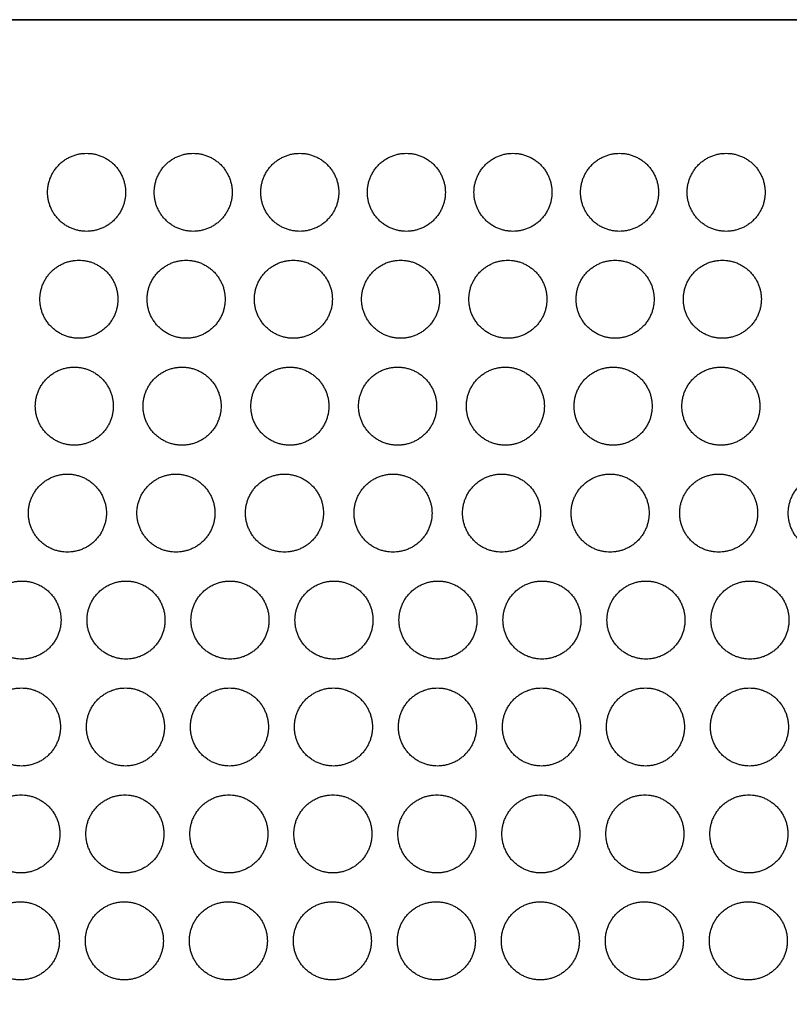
# Model space of a CAD drawing. Header units: millimetres. Extents: x -125 to 375, y 0 to 433.
# Tile 34 of 50: x 82 to 141, y 357 to 433. Entities that reach past the tile are written whole.
import ezdxf

# ---------------------------------------------------------------- set-up
doc = ezdxf.new("R2010")
doc.units = ezdxf.units.MM
doc.layers.add('Layer 01', color=18, linetype='Continuous', true_color=0x000000)

msp = doc.modelspace()

# ---------------------------------------------------------------- linework, layer by layer
at = {"layer": 'Layer 01'}
for points in [[(0, 433.013, 76), (125, 433.013, 76), (250, 433.013, 76)], [(0, 433.013, 76), (60.501, 367.083, 83.178), (121.001, 301.152, 90.355)], [(250, 433.013), (125, 433.013), (0, 433.013)], [(250, 433.013, 76), (185.501, 367.083, 83.178), (121.001, 301.152, 90.355)], [(250, 433.013, 76), (187.5, 324.76, 76), (125, 216.506, 76)]]:
    msp.add_open_spline(points, degree=2, dxfattribs=at)
at = {"layer": 'Layer 01', "extrusion": (-1.45715e-11, 0.108228, 0.994126)}
msp.add_rational_spline([(87.412, 416.742, 77.771), (84.412, 416.742, 77.771), (84.412, 419.742, 77.445), (84.412, 422.742, 77.118), (87.412, 422.742, 77.118)], [1, 0.707106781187, 1, 0.707106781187, 1], degree=2, knots=[6.017726, 6.017726, 6.017726, 12.035452, 12.035452, 18.053177, 18.053177, 18.053177], dxfattribs=at)
at = {"layer": 'Layer 01', "extrusion": (-1.46085e-11, 0.108228, 0.994126)}
for points in [[(87.412, 422.742, 77.118), (90.412, 422.742, 77.118), (90.412, 419.742, 77.445)], [(128.07, 414.522, 78.013), (131.07, 414.522, 78.013), (131.07, 411.522, 78.34)], [(102.636, 398.081, 79.803), (105.636, 398.081, 79.803), (105.636, 395.081, 80.13)], [(122.402, 381.64, 81.593), (125.402, 381.64, 81.593), (125.402, 378.64, 81.919)], [(82.318, 365.199, 83.383), (85.318, 365.199, 83.383), (85.318, 362.199, 83.709)], [(106.318, 365.199, 83.383), (109.318, 365.199, 83.383), (109.318, 362.199, 83.709)]]:
    msp.add_rational_spline(points, [1, 0.707106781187, 0.999999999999], degree=2, dxfattribs=at)
at = {"layer": 'Layer 01', "extrusion": (-1.45756e-11, 0.108228, 0.994126)}
msp.add_rational_spline([(95.612, 416.742, 77.771), (92.612, 416.742, 77.771), (92.612, 419.742, 77.445), (92.612, 422.742, 77.118), (95.612, 422.742, 77.118)], [1, 0.707106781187, 1, 0.707106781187, 1], degree=2, knots=[6.017726, 6.017726, 6.017726, 12.035452, 12.035452, 18.053177, 18.053177, 18.053177], dxfattribs=at)
at = {"layer": 'Layer 01', "extrusion": (-1.46065e-11, 0.108228, 0.994126)}
for points in [[(95.612, 422.742, 77.118), (98.612, 422.742, 77.118), (98.612, 419.742, 77.445)], [(136.612, 422.742, 77.118), (139.612, 422.742, 77.118), (139.612, 419.742, 77.445)], [(136.32, 414.522, 78.013), (139.32, 414.522, 78.013), (139.32, 411.522, 78.34)], [(85.936, 398.081, 79.803), (88.936, 398.081, 79.803), (88.936, 395.081, 80.13)], [(110.986, 398.081, 79.803), (113.986, 398.081, 79.803), (113.986, 395.081, 80.13)], [(98.36, 373.42, 82.488), (101.36, 373.42, 82.488), (101.36, 370.42, 82.814)], [(106.36, 373.42, 82.488), (109.36, 373.42, 82.488), (109.36, 370.42, 82.814)]]:
    msp.add_rational_spline(points, [1, 0.707106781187, 0.999999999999], degree=2, dxfattribs=at)
at = {"layer": 'Layer 01', "extrusion": (-1.46044e-11, 0.108228, 0.994126)}
for points in [[(103.812, 416.742, 77.771), (100.812, 416.742, 77.771), (100.812, 419.742, 77.445), (100.812, 422.742, 77.118), (103.812, 422.742, 77.118)], [(112.012, 416.742, 77.771), (109.012, 416.742, 77.771), (109.012, 419.742, 77.445), (109.012, 422.742, 77.118), (112.012, 422.742, 77.118)], [(120.212, 416.742, 77.771), (117.212, 416.742, 77.771), (117.212, 419.742, 77.445), (117.212, 422.742, 77.118), (120.212, 422.742, 77.118)]]:
    msp.add_rational_spline(points, [1, 0.707106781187, 1, 0.707106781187, 1], degree=2, knots=[6.017726, 6.017726, 6.017726, 12.035452, 12.035452, 18.053177, 18.053177, 18.053177], dxfattribs=at)
at = {"layer": 'Layer 01', "extrusion": (-1.45735e-11, 0.108228, 0.994126)}
for points in [[(103.812, 422.742, 77.118), (106.812, 422.742, 77.118), (106.812, 419.742, 77.445)], [(120.212, 422.742, 77.118), (123.212, 422.742, 77.118), (123.212, 419.742, 77.445)], [(114.444, 389.861, 80.698), (117.444, 389.861, 80.698), (117.444, 386.861, 81.024)], [(130.444, 389.861, 80.698), (133.444, 389.861, 80.698), (133.444, 386.861, 81.024)], [(114.318, 365.199, 83.383), (117.318, 365.199, 83.383), (117.318, 362.199, 83.709)]]:
    msp.add_rational_spline(points, [1, 0.707106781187, 0.999999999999], degree=2, dxfattribs=at)
at = {"layer": 'Layer 01', "extrusion": (-1.45776e-11, 0.108228, 0.994126)}
for points in [[(112.012, 422.742, 77.118), (115.012, 422.742, 77.118), (115.012, 419.742, 77.445)], [(119.336, 398.081, 79.803), (122.336, 398.081, 79.803), (122.336, 395.081, 80.13)]]:
    msp.add_rational_spline(points, [1, 0.707106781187, 0.999999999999], degree=2, dxfattribs=at)
at = {"layer": 'Layer 01', "extrusion": (-1.45803e-11, 0.108228, 0.994126)}
msp.add_rational_spline([(128.412, 416.742, 77.771), (125.412, 416.742, 77.771), (125.412, 419.742, 77.445), (125.412, 422.742, 77.118), (128.412, 422.742, 77.118)], [1, 0.707106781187, 1, 0.707106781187, 1], degree=2, knots=[6.017726, 6.017726, 6.017726, 12.035452, 12.035452, 18.053177, 18.053177, 18.053177], dxfattribs=at)
at = {"layer": 'Layer 01', "extrusion": (-1.46018e-11, 0.108228, 0.994126)}
for points in [[(128.412, 422.742, 77.118), (131.412, 422.742, 77.118), (131.412, 419.742, 77.445)], [(98.444, 389.861, 80.698), (101.444, 389.861, 80.698), (101.444, 386.861, 81.024)]]:
    msp.add_rational_spline(points, [1, 0.707106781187, 0.999999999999], degree=2, dxfattribs=at)
at = {"layer": 'Layer 01', "extrusion": (-1.45762e-11, 0.108228, 0.994126)}
for points in [[(136.612, 416.742, 77.771), (133.612, 416.742, 77.771), (133.612, 419.742, 77.445), (133.612, 422.742, 77.118), (136.612, 422.742, 77.118)], [(119.82, 408.522, 78.666), (116.82, 408.522, 78.666), (116.82, 411.522, 78.34), (116.82, 414.522, 78.013), (119.82, 414.522, 78.013)]]:
    msp.add_rational_spline(points, [1, 0.707106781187, 1, 0.707106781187, 1], degree=2, knots=[6.017726, 6.017726, 6.017726, 12.035452, 12.035452, 18.053177, 18.053177, 18.053177], dxfattribs=at)
at = {"layer": 'Layer 01', "extrusion": (1.45944e-11, -0.108228, -0.994126)}
for points in [[(90.412, 419.742, 77.445), (90.412, 416.742, 77.771), (87.412, 416.742, 77.771)], [(115.012, 419.742, 77.445), (115.012, 416.742, 77.771), (112.012, 416.742, 77.771)], [(101.444, 386.861, 81.024), (101.444, 383.861, 81.351), (98.444, 383.861, 81.351)], [(93.402, 378.64, 81.919), (93.402, 375.64, 82.246), (90.402, 375.64, 82.246)], [(109.318, 362.199, 83.709), (109.318, 359.199, 84.036), (106.318, 359.199, 84.036)]]:
    msp.add_rational_spline(points, [0.999999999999, 0.707106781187, 1], degree=2, dxfattribs=at)
at = {"layer": 'Layer 01', "extrusion": (1.45909e-11, -0.108228, -0.994126)}
msp.add_rational_spline([(98.612, 419.742, 77.445), (98.612, 416.742, 77.771), (95.612, 416.742, 77.771)], [0.999999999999, 0.707106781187, 1], degree=2, dxfattribs=at)
at = {"layer": 'Layer 01', "extrusion": (1.45836e-11, -0.108228, -0.994126)}
for points in [[(106.812, 419.742, 77.445), (106.812, 416.742, 77.771), (103.812, 416.742, 77.771)], [(89.468, 403.301, 79.235), (89.468, 400.301, 79.561), (86.468, 400.301, 79.561)], [(101.402, 378.64, 81.919), (101.402, 375.64, 82.246), (98.402, 375.64, 82.246)]]:
    msp.add_rational_spline(points, [0.999999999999, 0.707106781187, 1], degree=2, dxfattribs=at)
at = {"layer": 'Layer 01', "extrusion": (1.45897e-11, -0.108228, -0.994126)}
for points in [[(123.212, 419.742, 77.445), (123.212, 416.742, 77.771), (120.212, 416.742, 77.771)], [(131.412, 419.742, 77.445), (131.412, 416.742, 77.771), (128.412, 416.742, 77.771)], [(114.338, 403.301, 79.235), (114.338, 400.301, 79.561), (111.338, 400.301, 79.561)], [(122.628, 403.301, 79.235), (122.628, 400.301, 79.561), (119.628, 400.301, 79.561)], [(88.936, 395.081, 80.13), (88.936, 392.081, 80.456), (85.936, 392.081, 80.456)], [(130.686, 395.081, 80.13), (130.686, 392.081, 80.456), (127.686, 392.081, 80.456)], [(139.036, 395.081, 80.13), (139.036, 392.081, 80.456), (136.036, 392.081, 80.456)], [(85.444, 386.861, 81.024), (85.444, 383.861, 81.351), (82.444, 383.861, 81.351)], [(141.444, 386.861, 81.024), (141.444, 383.861, 81.351), (138.444, 383.861, 81.351)], [(109.36, 370.42, 82.814), (109.36, 367.42, 83.141), (106.36, 367.42, 83.141)]]:
    msp.add_rational_spline(points, [0.999999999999, 0.707106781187, 1], degree=2, dxfattribs=at)
at = {"layer": 'Layer 01', "extrusion": (1.45903e-11, -0.108228, -0.994126)}
msp.add_rational_spline([(139.612, 419.742, 77.445), (139.612, 416.742, 77.771), (136.612, 416.742, 77.771)], [0.999999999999, 0.707106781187, 1], degree=2, dxfattribs=at)
at = {"layer": 'Layer 01', "extrusion": (-1.46106e-11, 0.108228, 0.994126)}
msp.add_rational_spline([(86.82, 408.522, 78.666), (83.82, 408.522, 78.666), (83.82, 411.522, 78.34), (83.82, 414.522, 78.013), (86.82, 414.522, 78.013)], [1, 0.707106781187, 1, 0.707106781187, 1], degree=2, knots=[6.017726, 6.017726, 6.017726, 12.035452, 12.035452, 18.053177, 18.053177, 18.053177], dxfattribs=at)
at = {"layer": 'Layer 01', "extrusion": (-1.45688e-11, 0.108228, 0.994126)}
for points in [[(86.82, 414.522, 78.013), (89.82, 414.522, 78.013), (89.82, 411.522, 78.34)], [(127.686, 398.081, 79.803), (130.686, 398.081, 79.803), (130.686, 395.081, 80.13)], [(114.36, 373.42, 82.488), (117.36, 373.42, 82.488), (117.36, 370.42, 82.814)], [(138.318, 365.199, 83.383), (141.318, 365.199, 83.383), (141.318, 362.199, 83.709)]]:
    msp.add_rational_spline(points, [1, 0.707106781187, 0.999999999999], degree=2, dxfattribs=at)
at = {"layer": 'Layer 01', "extrusion": (-1.46065e-11, 0.108228, 0.994126)}
msp.add_rational_spline([(95.07, 408.522, 78.666), (92.07, 408.522, 78.666), (92.07, 411.522, 78.34), (92.07, 414.522, 78.013), (95.07, 414.522, 78.013)], [1, 0.707106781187, 1, 0.707106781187, 1], degree=2, knots=[6.017726, 6.017726, 6.017726, 12.035452, 12.035452, 18.053177, 18.053177, 18.053177], dxfattribs=at)
at = {"layer": 'Layer 01', "extrusion": (-1.45715e-11, 0.108228, 0.994126)}
msp.add_rational_spline([(95.07, 414.522, 78.013), (98.07, 414.522, 78.013), (98.07, 411.522, 78.34)], [1, 0.707106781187, 0.999999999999], degree=2, dxfattribs=at)
at = {"layer": 'Layer 01', "extrusion": (-1.46112e-11, 0.108228, 0.994126)}
msp.add_rational_spline([(103.32, 408.522, 78.666), (100.32, 408.522, 78.666), (100.32, 411.522, 78.34), (100.32, 414.522, 78.013), (103.32, 414.522, 78.013)], [1, 0.707106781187, 1, 0.707106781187, 1], degree=2, knots=[6.017726, 6.017726, 6.017726, 12.035452, 12.035452, 18.053177, 18.053177, 18.053177], dxfattribs=at)
at = {"layer": 'Layer 01', "extrusion": (-1.4575e-11, 0.108228, 0.994126)}
msp.add_rational_spline([(103.32, 414.522, 78.013), (106.32, 414.522, 78.013), (106.32, 411.522, 78.34)], [1, 0.707106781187, 0.999999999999], degree=2, dxfattribs=at)
at = {"layer": 'Layer 01', "extrusion": (-1.46132e-11, 0.108228, 0.994126)}
msp.add_rational_spline([(111.57, 408.522, 78.666), (108.57, 408.522, 78.666), (108.57, 411.522, 78.34), (108.57, 414.522, 78.013), (111.57, 414.522, 78.013)], [1, 0.707106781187, 1, 0.707106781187, 1], degree=2, knots=[6.017726, 6.017726, 6.017726, 12.035452, 12.035452, 18.053177, 18.053177, 18.053177], dxfattribs=at)
at = {"layer": 'Layer 01', "extrusion": (-1.45756e-11, 0.108228, 0.994126)}
for points in [[(111.57, 414.522, 78.013), (114.57, 414.522, 78.013), (114.57, 411.522, 78.34)], [(138.36, 373.42, 82.488), (141.36, 373.42, 82.488), (141.36, 370.42, 82.814)], [(122.318, 365.199, 83.383), (125.318, 365.199, 83.383), (125.318, 362.199, 83.709)]]:
    msp.add_rational_spline(points, [1, 0.707106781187, 0.999999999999], degree=2, dxfattribs=at)
at = {"layer": 'Layer 01', "extrusion": (-1.45997e-11, 0.108228, 0.994126)}
for points in [[(119.82, 414.522, 78.013), (122.82, 414.522, 78.013), (122.82, 411.522, 78.34)], [(130.36, 373.42, 82.488), (133.36, 373.42, 82.488), (133.36, 370.42, 82.814)]]:
    msp.add_rational_spline(points, [1, 0.707106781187, 0.999999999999], degree=2, dxfattribs=at)
at = {"layer": 'Layer 01', "extrusion": (1.4593e-11, -0.108228, -0.994126)}
msp.add_rational_spline([(128.07, 408.522, 78.666), (125.07, 408.522, 78.666), (125.07, 411.522, 78.34), (125.07, 414.522, 78.013), (128.07, 414.522, 78.013)], [1, 0.707106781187, 1, 0.707106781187, 1], degree=2, knots=[6.017726, 6.017726, 6.017726, 12.035452, 12.035452, 18.053177, 18.053177, 18.053177], dxfattribs=at)
at = {"layer": 'Layer 01', "extrusion": (-1.45709e-11, 0.108228, 0.994126)}
msp.add_rational_spline([(136.32, 408.522, 78.666), (133.32, 408.522, 78.666), (133.32, 411.522, 78.34), (133.32, 414.522, 78.013), (136.32, 414.522, 78.013)], [1, 0.707106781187, 1, 0.707106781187, 1], degree=2, knots=[6.017726, 6.017726, 6.017726, 12.035452, 12.035452, 18.053177, 18.053177, 18.053177], dxfattribs=at)
at = {"layer": 'Layer 01', "extrusion": (1.45829e-11, -0.108228, -0.994126)}
msp.add_rational_spline([(89.82, 411.522, 78.34), (89.82, 408.522, 78.666), (86.82, 408.522, 78.666)], [0.999999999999, 0.707106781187, 1], degree=2, dxfattribs=at)
at = {"layer": 'Layer 01', "extrusion": (1.45856e-11, -0.108228, -0.994126)}
for points in [[(98.07, 411.522, 78.34), (98.07, 408.522, 78.666), (95.07, 408.522, 78.666)], [(139.32, 411.522, 78.34), (139.32, 408.522, 78.666), (136.32, 408.522, 78.666)], [(93.36, 370.42, 82.814), (93.36, 367.42, 83.141), (90.36, 367.42, 83.141)], [(125.36, 370.42, 82.814), (125.36, 367.42, 83.141), (122.36, 367.42, 83.141)]]:
    msp.add_rational_spline(points, [0.999999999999, 0.707106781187, 1], degree=2, dxfattribs=at)
at = {"layer": 'Layer 01', "extrusion": (1.4585e-11, -0.108228, -0.994126)}
msp.add_rational_spline([(106.32, 411.522, 78.34), (106.32, 408.522, 78.666), (103.32, 408.522, 78.666)], [0.999999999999, 0.707106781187, 1], degree=2, dxfattribs=at)
at = {"layer": 'Layer 01', "extrusion": (1.45788e-11, -0.108228, -0.994126)}
for points in [[(114.57, 411.522, 78.34), (114.57, 408.522, 78.666), (111.57, 408.522, 78.666)], [(97.758, 403.301, 79.235), (97.758, 400.301, 79.561), (94.758, 400.301, 79.561)]]:
    msp.add_rational_spline(points, [0.999999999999, 0.707106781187, 1], degree=2, dxfattribs=at)
at = {"layer": 'Layer 01', "extrusion": (1.45889e-11, -0.108228, -0.994126)}
msp.add_rational_spline([(122.82, 411.522, 78.34), (122.82, 408.522, 78.666), (119.82, 408.522, 78.666)], [0.999999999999, 0.707106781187, 1], degree=2, dxfattribs=at)
at = {"layer": 'Layer 01', "extrusion": (1.45809e-11, -0.108228, -0.994126)}
for points in [[(131.07, 411.522, 78.34), (131.07, 408.522, 78.666), (128.07, 408.522, 78.666)], [(93.318, 362.199, 83.709), (93.318, 359.199, 84.036), (90.318, 359.199, 84.036)], [(133.318, 362.199, 83.709), (133.318, 359.199, 84.036), (130.318, 359.199, 84.036)]]:
    msp.add_rational_spline(points, [0.999999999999, 0.707106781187, 1], degree=2, dxfattribs=at)
at = {"layer": 'Layer 01', "extrusion": (1.45944e-11, -0.108228, -0.994126)}
for points in [[(86.468, 400.301, 79.561), (83.468, 400.301, 79.561), (83.468, 403.301, 79.235), (83.468, 406.301, 78.908), (86.468, 406.301, 78.908)], [(103.048, 400.301, 79.561), (100.048, 400.301, 79.561), (100.048, 403.301, 79.235), (100.048, 406.301, 78.908), (103.048, 406.301, 78.908)], [(136.036, 392.081, 80.456), (133.036, 392.081, 80.456), (133.036, 395.081, 80.13), (133.036, 398.081, 79.803), (136.036, 398.081, 79.803)], [(98.402, 375.64, 82.246), (95.402, 375.64, 82.246), (95.402, 378.64, 81.919), (95.402, 381.64, 81.593), (98.402, 381.64, 81.593)], [(122.36, 367.42, 83.141), (119.36, 367.42, 83.141), (119.36, 370.42, 82.814), (119.36, 373.42, 82.488), (122.36, 373.42, 82.488)], [(130.36, 367.42, 83.141), (127.36, 367.42, 83.141), (127.36, 370.42, 82.814), (127.36, 373.42, 82.488), (130.36, 373.42, 82.488)], [(138.36, 367.42, 83.141), (135.36, 367.42, 83.141), (135.36, 370.42, 82.814), (135.36, 373.42, 82.488), (138.36, 373.42, 82.488)]]:
    msp.add_rational_spline(points, [1, 0.707106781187, 1, 0.707106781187, 1], degree=2, knots=[6.017726, 6.017726, 6.017726, 12.035452, 12.035452, 18.053177, 18.053177, 18.053177], dxfattribs=at)
at = {"layer": 'Layer 01', "extrusion": (-1.45668e-11, 0.108228, 0.994126)}
for points in [[(86.468, 406.301, 78.908), (89.468, 406.301, 78.908), (89.468, 403.301, 79.235)], [(90.318, 365.199, 83.383), (93.318, 365.199, 83.383), (93.318, 362.199, 83.709)]]:
    msp.add_rational_spline(points, [1, 0.707106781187, 0.999999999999], degree=2, dxfattribs=at)
at = {"layer": 'Layer 01', "extrusion": (1.45924e-11, -0.108228, -0.994126)}
for points in [[(94.758, 400.301, 79.561), (91.758, 400.301, 79.561), (91.758, 403.301, 79.235), (91.758, 406.301, 78.908), (94.758, 406.301, 78.908)], [(111.338, 400.301, 79.561), (108.338, 400.301, 79.561), (108.338, 403.301, 79.235), (108.338, 406.301, 78.908), (111.338, 406.301, 78.908)], [(136.208, 400.301, 79.561), (133.208, 400.301, 79.561), (133.208, 403.301, 79.235), (133.208, 406.301, 78.908), (136.208, 406.301, 78.908)], [(90.444, 383.861, 81.351), (87.444, 383.861, 81.351), (87.444, 386.861, 81.024), (87.444, 389.861, 80.698), (90.444, 389.861, 80.698)], [(122.444, 383.861, 81.351), (119.444, 383.861, 81.351), (119.444, 386.861, 81.024), (119.444, 389.861, 80.698), (122.444, 389.861, 80.698)], [(98.318, 359.199, 84.036), (95.318, 359.199, 84.036), (95.318, 362.199, 83.709), (95.318, 365.199, 83.383), (98.318, 365.199, 83.383)], [(106.318, 359.199, 84.036), (103.318, 359.199, 84.036), (103.318, 362.199, 83.709), (103.318, 365.199, 83.383), (106.318, 365.199, 83.383)], [(122.318, 359.199, 84.036), (119.318, 359.199, 84.036), (119.318, 362.199, 83.709), (119.318, 365.199, 83.383), (122.318, 365.199, 83.383)]]:
    msp.add_rational_spline(points, [1, 0.707106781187, 1, 0.707106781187, 1], degree=2, knots=[6.017726, 6.017726, 6.017726, 12.035452, 12.035452, 18.053177, 18.053177, 18.053177], dxfattribs=at)
at = {"layer": 'Layer 01', "extrusion": (-1.46044e-11, 0.108228, 0.994126)}
for points in [[(94.758, 406.301, 78.908), (97.758, 406.301, 78.908), (97.758, 403.301, 79.235)], [(106.444, 389.861, 80.698), (109.444, 389.861, 80.698), (109.444, 386.861, 81.024)], [(82.402, 381.64, 81.593), (85.402, 381.64, 81.593), (85.402, 378.64, 81.919)], [(130.318, 365.199, 83.383), (133.318, 365.199, 83.383), (133.318, 362.199, 83.709)]]:
    msp.add_rational_spline(points, [1, 0.707106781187, 0.999999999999], degree=2, dxfattribs=at)
at = {"layer": 'Layer 01', "extrusion": (-1.46126e-11, 0.108228, 0.994126)}
msp.add_rational_spline([(103.048, 406.301, 78.908), (106.048, 406.301, 78.908), (106.048, 403.301, 79.235)], [1, 0.707106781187, 0.999999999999], degree=2, dxfattribs=at)
at = {"layer": 'Layer 01', "extrusion": (-1.46091e-11, 0.108228, 0.994126)}
msp.add_rational_spline([(111.338, 406.301, 78.908), (114.338, 406.301, 78.908), (114.338, 403.301, 79.235)], [1, 0.707106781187, 0.999999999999], degree=2, dxfattribs=at)
at = {"layer": 'Layer 01', "extrusion": (1.45836e-11, -0.108228, -0.994126)}
for points in [[(119.628, 400.301, 79.561), (116.628, 400.301, 79.561), (116.628, 403.301, 79.235), (116.628, 406.301, 78.908), (119.628, 406.301, 78.908)], [(127.918, 400.301, 79.561), (124.918, 400.301, 79.561), (124.918, 403.301, 79.235), (124.918, 406.301, 78.908), (127.918, 406.301, 78.908)], [(119.336, 392.081, 80.456), (116.336, 392.081, 80.456), (116.336, 395.081, 80.13), (116.336, 398.081, 79.803), (119.336, 398.081, 79.803)], [(82.444, 383.861, 81.351), (79.444, 383.861, 81.351), (79.444, 386.861, 81.024), (79.444, 389.861, 80.698), (82.444, 389.861, 80.698)], [(98.444, 383.861, 81.351), (95.444, 383.861, 81.351), (95.444, 386.861, 81.024), (95.444, 389.861, 80.698), (98.444, 389.861, 80.698)]]:
    msp.add_rational_spline(points, [1, 0.707106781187, 1, 0.707106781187, 1], degree=2, knots=[6.017726, 6.017726, 6.017726, 12.035452, 12.035452, 18.053177, 18.053177, 18.053177], dxfattribs=at)
at = {"layer": 'Layer 01', "extrusion": (-1.46038e-11, 0.108228, 0.994126)}
for points in [[(119.628, 406.301, 78.908), (122.628, 406.301, 78.908), (122.628, 403.301, 79.235)], [(82.444, 389.861, 80.698), (85.444, 389.861, 80.698), (85.444, 386.861, 81.024)], [(106.402, 381.64, 81.593), (109.402, 381.64, 81.593), (109.402, 378.64, 81.919)], [(82.36, 373.42, 82.488), (85.36, 373.42, 82.488), (85.36, 370.42, 82.814)], [(122.36, 373.42, 82.488), (125.36, 373.42, 82.488), (125.36, 370.42, 82.814)]]:
    msp.add_rational_spline(points, [1, 0.707106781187, 0.999999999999], degree=2, dxfattribs=at)
at = {"layer": 'Layer 01', "extrusion": (-1.46059e-11, 0.108228, 0.994126)}
msp.add_rational_spline([(127.918, 406.301, 78.908), (130.918, 406.301, 78.908), (130.918, 403.301, 79.235)], [1, 0.707106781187, 0.999999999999], degree=2, dxfattribs=at)
at = {"layer": 'Layer 01', "extrusion": (-1.46106e-11, 0.108228, 0.994126)}
msp.add_rational_spline([(136.208, 406.301, 78.908), (139.208, 406.301, 78.908), (139.208, 403.301, 79.235)], [1, 0.707106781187, 0.999999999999], degree=2, dxfattribs=at)
at = {"layer": 'Layer 01', "extrusion": (1.4587e-11, -0.108228, -0.994126)}
for points in [[(106.048, 403.301, 79.235), (106.048, 400.301, 79.561), (103.048, 400.301, 79.561)], [(101.318, 362.199, 83.709), (101.318, 359.199, 84.036), (98.318, 359.199, 84.036)]]:
    msp.add_rational_spline(points, [0.999999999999, 0.707106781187, 1], degree=2, dxfattribs=at)
at = {"layer": 'Layer 01', "extrusion": (1.45924e-11, -0.108228, -0.994126)}
for points in [[(130.918, 403.301, 79.235), (130.918, 400.301, 79.561), (127.918, 400.301, 79.561)], [(85.402, 378.64, 81.919), (85.402, 375.64, 82.246), (82.402, 375.64, 82.246)], [(133.402, 378.64, 81.919), (133.402, 375.64, 82.246), (130.402, 375.64, 82.246)], [(141.318, 362.199, 83.709), (141.318, 359.199, 84.036), (138.318, 359.199, 84.036)]]:
    msp.add_rational_spline(points, [0.999999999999, 0.707106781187, 1], degree=2, dxfattribs=at)
at = {"layer": 'Layer 01', "extrusion": (1.45938e-11, -0.108228, -0.994126)}
for points in [[(139.208, 403.301, 79.235), (139.208, 400.301, 79.561), (136.208, 400.301, 79.561)], [(85.318, 362.199, 83.709), (85.318, 359.199, 84.036), (82.318, 359.199, 84.036)]]:
    msp.add_rational_spline(points, [0.999999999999, 0.707106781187, 1], degree=2, dxfattribs=at)
at = {"layer": 'Layer 01', "extrusion": (1.45903e-11, -0.108228, -0.994126)}
for points in [[(85.936, 392.081, 80.456), (82.936, 392.081, 80.456), (82.936, 395.081, 80.13), (82.936, 398.081, 79.803), (85.936, 398.081, 79.803)], [(127.686, 392.081, 80.456), (124.686, 392.081, 80.456), (124.686, 395.081, 80.13), (124.686, 398.081, 79.803), (127.686, 398.081, 79.803)], [(130.444, 383.861, 81.351), (127.444, 383.861, 81.351), (127.444, 386.861, 81.024), (127.444, 389.861, 80.698), (130.444, 389.861, 80.698)], [(138.444, 383.861, 81.351), (135.444, 383.861, 81.351), (135.444, 386.861, 81.024), (135.444, 389.861, 80.698), (138.444, 389.861, 80.698)]]:
    msp.add_rational_spline(points, [1, 0.707106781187, 1, 0.707106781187, 1], degree=2, knots=[6.017726, 6.017726, 6.017726, 12.035452, 12.035452, 18.053177, 18.053177, 18.053177], dxfattribs=at)
at = {"layer": 'Layer 01', "extrusion": (1.45856e-11, -0.108228, -0.994126)}
for points in [[(94.286, 392.081, 80.456), (91.286, 392.081, 80.456), (91.286, 395.081, 80.13), (91.286, 398.081, 79.803), (94.286, 398.081, 79.803)], [(114.444, 383.861, 81.351), (111.444, 383.861, 81.351), (111.444, 386.861, 81.024), (111.444, 389.861, 80.698), (114.444, 389.861, 80.698)], [(90.402, 375.64, 82.246), (87.402, 375.64, 82.246), (87.402, 378.64, 81.919), (87.402, 381.64, 81.593), (90.402, 381.64, 81.593)], [(106.36, 367.42, 83.141), (103.36, 367.42, 83.141), (103.36, 370.42, 82.814), (103.36, 373.42, 82.488), (106.36, 373.42, 82.488)], [(114.318, 359.199, 84.036), (111.318, 359.199, 84.036), (111.318, 362.199, 83.709), (111.318, 365.199, 83.383), (114.318, 365.199, 83.383)], [(138.318, 359.199, 84.036), (135.318, 359.199, 84.036), (135.318, 362.199, 83.709), (135.318, 365.199, 83.383), (138.318, 365.199, 83.383)]]:
    msp.add_rational_spline(points, [1, 0.707106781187, 1, 0.707106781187, 1], degree=2, knots=[6.017726, 6.017726, 6.017726, 12.035452, 12.035452, 18.053177, 18.053177, 18.053177], dxfattribs=at)
at = {"layer": 'Layer 01', "extrusion": (-1.45729e-11, 0.108228, 0.994126)}
for points in [[(94.286, 398.081, 79.803), (97.286, 398.081, 79.803), (97.286, 395.081, 80.13)], [(130.402, 381.64, 81.593), (133.402, 381.64, 81.593), (133.402, 378.64, 81.919)], [(98.318, 365.199, 83.383), (101.318, 365.199, 83.383), (101.318, 362.199, 83.709)]]:
    msp.add_rational_spline(points, [1, 0.707106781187, 0.999999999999], degree=2, dxfattribs=at)
at = {"layer": 'Layer 01', "extrusion": (1.45877e-11, -0.108228, -0.994126)}
for points in [[(102.636, 392.081, 80.456), (99.636, 392.081, 80.456), (99.636, 395.081, 80.13), (99.636, 398.081, 79.803), (102.636, 398.081, 79.803)], [(106.444, 383.861, 81.351), (103.444, 383.861, 81.351), (103.444, 386.861, 81.024), (103.444, 389.861, 80.698), (106.444, 389.861, 80.698)], [(82.402, 375.64, 82.246), (79.402, 375.64, 82.246), (79.402, 378.64, 81.919), (79.402, 381.64, 81.593), (82.402, 381.64, 81.593)], [(130.402, 375.64, 82.246), (127.402, 375.64, 82.246), (127.402, 378.64, 81.919), (127.402, 381.64, 81.593), (130.402, 381.64, 81.593)], [(138.402, 375.64, 82.246), (135.402, 375.64, 82.246), (135.402, 378.64, 81.919), (135.402, 381.64, 81.593), (138.402, 381.64, 81.593)]]:
    msp.add_rational_spline(points, [1, 0.707106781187, 1, 0.707106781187, 1], degree=2, knots=[6.017726, 6.017726, 6.017726, 12.035452, 12.035452, 18.053177, 18.053177, 18.053177], dxfattribs=at)
at = {"layer": 'Layer 01', "extrusion": (1.45883e-11, -0.108228, -0.994126)}
for points in [[(110.986, 392.081, 80.456), (107.986, 392.081, 80.456), (107.986, 395.081, 80.13), (107.986, 398.081, 79.803), (110.986, 398.081, 79.803)], [(106.402, 375.64, 82.246), (103.402, 375.64, 82.246), (103.402, 378.64, 81.919), (103.402, 381.64, 81.593), (106.402, 381.64, 81.593)], [(82.36, 367.42, 83.141), (79.36, 367.42, 83.141), (79.36, 370.42, 82.814), (79.36, 373.42, 82.488), (82.36, 373.42, 82.488)]]:
    msp.add_rational_spline(points, [1, 0.707106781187, 1, 0.707106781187, 1], degree=2, knots=[6.017726, 6.017726, 6.017726, 12.035452, 12.035452, 18.053177, 18.053177, 18.053177], dxfattribs=at)
at = {"layer": 'Layer 01', "extrusion": (-1.45977e-11, 0.108228, 0.994126)}
msp.add_rational_spline([(136.036, 398.081, 79.803), (139.036, 398.081, 79.803), (139.036, 395.081, 80.13)], [1, 0.707106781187, 0.999999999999], degree=2, dxfattribs=at)
at = {"layer": 'Layer 01', "extrusion": (1.4587e-11, -0.108228, -0.994126)}
msp.add_rational_spline([(144.386, 392.081, 80.456), (141.386, 392.081, 80.456), (141.386, 395.081, 80.13), (141.386, 398.081, 79.803), (144.386, 398.081, 79.803)], [1, 0.707106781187, 1, 0.707106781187, 1], degree=2, knots=[6.017726, 6.017726, 6.017726, 12.035452, 12.035452, 18.053177, 18.053177, 18.053177], dxfattribs=at)
at = {"layer": 'Layer 01', "extrusion": (1.45918e-11, -0.108228, -0.994126)}
for points in [[(97.286, 395.081, 80.13), (97.286, 392.081, 80.456), (94.286, 392.081, 80.456)], [(133.444, 386.861, 81.024), (133.444, 383.861, 81.351), (130.444, 383.861, 81.351)]]:
    msp.add_rational_spline(points, [0.999999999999, 0.707106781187, 1], degree=2, dxfattribs=at)
at = {"layer": 'Layer 01', "extrusion": (1.45815e-11, -0.108228, -0.994126)}
msp.add_rational_spline([(105.636, 395.081, 80.13), (105.636, 392.081, 80.456), (102.636, 392.081, 80.456)], [0.999999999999, 0.707106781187, 1], degree=2, dxfattribs=at)
at = {"layer": 'Layer 01', "extrusion": (1.45965e-11, -0.108228, -0.994126)}
for points in [[(113.986, 395.081, 80.13), (113.986, 392.081, 80.456), (110.986, 392.081, 80.456)], [(122.336, 395.081, 80.13), (122.336, 392.081, 80.456), (119.336, 392.081, 80.456)], [(109.444, 386.861, 81.024), (109.444, 383.861, 81.351), (106.444, 383.861, 81.351)], [(109.402, 378.64, 81.919), (109.402, 375.64, 82.246), (106.402, 375.64, 82.246)], [(85.36, 370.42, 82.814), (85.36, 367.42, 83.141), (82.36, 367.42, 83.141)]]:
    msp.add_rational_spline(points, [0.999999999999, 0.707106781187, 1], degree=2, dxfattribs=at)
at = {"layer": 'Layer 01', "extrusion": (-1.45694e-11, 0.108228, 0.994126)}
msp.add_rational_spline([(90.444, 389.861, 80.698), (93.444, 389.861, 80.698), (93.444, 386.861, 81.024)], [1, 0.707106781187, 0.999999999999], degree=2, dxfattribs=at)
at = {"layer": 'Layer 01', "extrusion": (-1.46112e-11, 0.108228, 0.994126)}
msp.add_rational_spline([(122.444, 389.861, 80.698), (125.444, 389.861, 80.698), (125.444, 386.861, 81.024)], [1, 0.707106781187, 0.999999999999], degree=2, dxfattribs=at)
at = {"layer": 'Layer 01', "extrusion": (-1.45797e-11, 0.108228, 0.994126)}
msp.add_rational_spline([(138.444, 389.861, 80.698), (141.444, 389.861, 80.698), (141.444, 386.861, 81.024)], [1, 0.707106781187, 0.999999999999], degree=2, dxfattribs=at)
at = {"layer": 'Layer 01', "extrusion": (1.45877e-11, -0.108228, -0.994126)}
for points in [[(93.444, 386.861, 81.024), (93.444, 383.861, 81.351), (90.444, 383.861, 81.351)], [(125.444, 386.861, 81.024), (125.444, 383.861, 81.351), (122.444, 383.861, 81.351)], [(117.402, 378.64, 81.919), (117.402, 375.64, 82.246), (114.402, 375.64, 82.246)], [(133.36, 370.42, 82.814), (133.36, 367.42, 83.141), (130.36, 367.42, 83.141)], [(141.36, 370.42, 82.814), (141.36, 367.42, 83.141), (138.36, 367.42, 83.141)], [(125.318, 362.199, 83.709), (125.318, 359.199, 84.036), (122.318, 359.199, 84.036)]]:
    msp.add_rational_spline(points, [0.999999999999, 0.707106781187, 1], degree=2, dxfattribs=at)
at = {"layer": 'Layer 01', "extrusion": (1.45971e-11, -0.108228, -0.994126)}
msp.add_rational_spline([(117.444, 386.861, 81.024), (117.444, 383.861, 81.351), (114.444, 383.861, 81.351)], [0.999999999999, 0.707106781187, 1], degree=2, dxfattribs=at)
at = {"layer": 'Layer 01', "extrusion": (-1.45709e-11, 0.108228, 0.994126)}
msp.add_rational_spline([(90.402, 381.64, 81.593), (93.402, 381.64, 81.593), (93.402, 378.64, 81.919)], [1, 0.707106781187, 0.999999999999], degree=2, dxfattribs=at)
at = {"layer": 'Layer 01', "extrusion": (-1.45991e-11, 0.108228, 0.994126)}
msp.add_rational_spline([(98.402, 381.64, 81.593), (101.402, 381.64, 81.593), (101.402, 378.64, 81.919)], [1, 0.707106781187, 0.999999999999], degree=2, dxfattribs=at)
at = {"layer": 'Layer 01', "extrusion": (1.45897e-11, -0.108228, -0.994126)}
msp.add_rational_spline([(114.402, 375.64, 82.246), (111.402, 375.64, 82.246), (111.402, 378.64, 81.919), (111.402, 381.64, 81.593), (114.402, 381.64, 81.593)], [1, 0.707106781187, 1, 0.707106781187, 1], degree=2, knots=[6.017726, 6.017726, 6.017726, 12.035452, 12.035452, 18.053177, 18.053177, 18.053177], dxfattribs=at)
at = {"layer": 'Layer 01', "extrusion": (-1.45674e-11, 0.108228, 0.994126)}
msp.add_rational_spline([(114.402, 381.64, 81.593), (117.402, 381.64, 81.593), (117.402, 378.64, 81.919)], [1, 0.707106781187, 0.999999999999], degree=2, dxfattribs=at)
at = {"layer": 'Layer 01', "extrusion": (1.45815e-11, -0.108228, -0.994126)}
msp.add_rational_spline([(122.402, 375.64, 82.246), (119.402, 375.64, 82.246), (119.402, 378.64, 81.919), (119.402, 381.64, 81.593), (122.402, 381.64, 81.593)], [1, 0.707106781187, 1, 0.707106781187, 1], degree=2, knots=[6.017726, 6.017726, 6.017726, 12.035452, 12.035452, 18.053177, 18.053177, 18.053177], dxfattribs=at)
at = {"layer": 'Layer 01', "extrusion": (-1.45741e-11, 0.108228, 0.994126)}
msp.add_rational_spline([(138.402, 381.64, 81.593), (141.402, 381.64, 81.593), (141.402, 378.64, 81.919)], [1, 0.707106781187, 0.999999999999], degree=2, dxfattribs=at)
at = {"layer": 'Layer 01', "extrusion": (1.46032e-11, -0.108228, -0.994126)}
msp.add_rational_spline([(125.402, 378.64, 81.919), (125.402, 375.64, 82.246), (122.402, 375.64, 82.246)], [0.999999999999, 0.707106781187, 1], degree=2, dxfattribs=at)
at = {"layer": 'Layer 01', "extrusion": (1.4595e-11, -0.108228, -0.994126)}
msp.add_rational_spline([(141.402, 378.64, 81.919), (141.402, 375.64, 82.246), (138.402, 375.64, 82.246)], [0.999999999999, 0.707106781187, 1], degree=2, dxfattribs=at)
at = {"layer": 'Layer 01', "extrusion": (-1.45675e-11, 0.108228, 0.994126)}
msp.add_rational_spline([(90.36, 367.42, 83.141), (87.36, 367.42, 83.141), (87.36, 370.42, 82.814), (87.36, 373.42, 82.488), (90.36, 373.42, 82.488)], [1, 0.707106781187, 1, 0.707106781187, 1], degree=2, knots=[6.017726, 6.017726, 6.017726, 12.035452, 12.035452, 18.053177, 18.053177, 18.053177], dxfattribs=at)
at = {"layer": 'Layer 01', "extrusion": (-1.46125e-11, 0.108228, 0.994126)}
msp.add_rational_spline([(90.36, 373.42, 82.488), (93.36, 373.42, 82.488), (93.36, 370.42, 82.814)], [1, 0.707106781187, 0.999999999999], degree=2, dxfattribs=at)
at = {"layer": 'Layer 01', "extrusion": (1.45889e-11, -0.108228, -0.994126)}
msp.add_rational_spline([(98.36, 367.42, 83.141), (95.36, 367.42, 83.141), (95.36, 370.42, 82.814), (95.36, 373.42, 82.488), (98.36, 373.42, 82.488)], [1, 0.707106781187, 1, 0.707106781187, 1], degree=2, knots=[6.017726, 6.017726, 6.017726, 12.035452, 12.035452, 18.053177, 18.053177, 18.053177], dxfattribs=at)
at = {"layer": 'Layer 01', "extrusion": (1.45809e-11, -0.108228, -0.994126)}
msp.add_rational_spline([(114.36, 367.42, 83.141), (111.36, 367.42, 83.141), (111.36, 370.42, 82.814), (111.36, 373.42, 82.488), (114.36, 373.42, 82.488)], [1, 0.707106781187, 1, 0.707106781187, 1], degree=2, knots=[6.017726, 6.017726, 6.017726, 12.035452, 12.035452, 18.053177, 18.053177, 18.053177], dxfattribs=at)
at = {"layer": 'Layer 01', "extrusion": (1.45774e-11, -0.108228, -0.994126)}
msp.add_rational_spline([(101.36, 370.42, 82.814), (101.36, 367.42, 83.141), (98.36, 367.42, 83.141)], [0.999999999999, 0.707106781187, 1], degree=2, dxfattribs=at)
at = {"layer": 'Layer 01', "extrusion": (1.46012e-11, -0.108228, -0.994126)}
msp.add_rational_spline([(117.36, 370.42, 82.814), (117.36, 367.42, 83.141), (114.36, 367.42, 83.141)], [0.999999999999, 0.707106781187, 1], degree=2, dxfattribs=at)
at = {"layer": 'Layer 01', "extrusion": (1.45971e-11, -0.108228, -0.994126)}
msp.add_rational_spline([(82.318, 359.199, 84.036), (79.318, 359.199, 84.036), (79.318, 362.199, 83.709), (79.318, 365.199, 83.383), (82.318, 365.199, 83.383)], [1, 0.707106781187, 1, 0.707106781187, 1], degree=2, knots=[6.017726, 6.017726, 6.017726, 12.035452, 12.035452, 18.053177, 18.053177, 18.053177], dxfattribs=at)
at = {"layer": 'Layer 01', "extrusion": (1.4595e-11, -0.108228, -0.994126)}
for points in [[(90.318, 359.199, 84.036), (87.318, 359.199, 84.036), (87.318, 362.199, 83.709), (87.318, 365.199, 83.383), (90.318, 365.199, 83.383)], [(130.318, 359.199, 84.036), (127.318, 359.199, 84.036), (127.318, 362.199, 83.709), (127.318, 365.199, 83.383), (130.318, 365.199, 83.383)]]:
    msp.add_rational_spline(points, [1, 0.707106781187, 1, 0.707106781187, 1], degree=2, knots=[6.017726, 6.017726, 6.017726, 12.035452, 12.035452, 18.053177, 18.053177, 18.053177], dxfattribs=at)
at = {"layer": 'Layer 01', "extrusion": (1.45794e-11, -0.108228, -0.994126)}
msp.add_rational_spline([(117.318, 362.199, 83.709), (117.318, 359.199, 84.036), (114.318, 359.199, 84.036)], [0.999999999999, 0.707106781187, 1], degree=2, dxfattribs=at)

doc.saveas('drawing.dxf')
